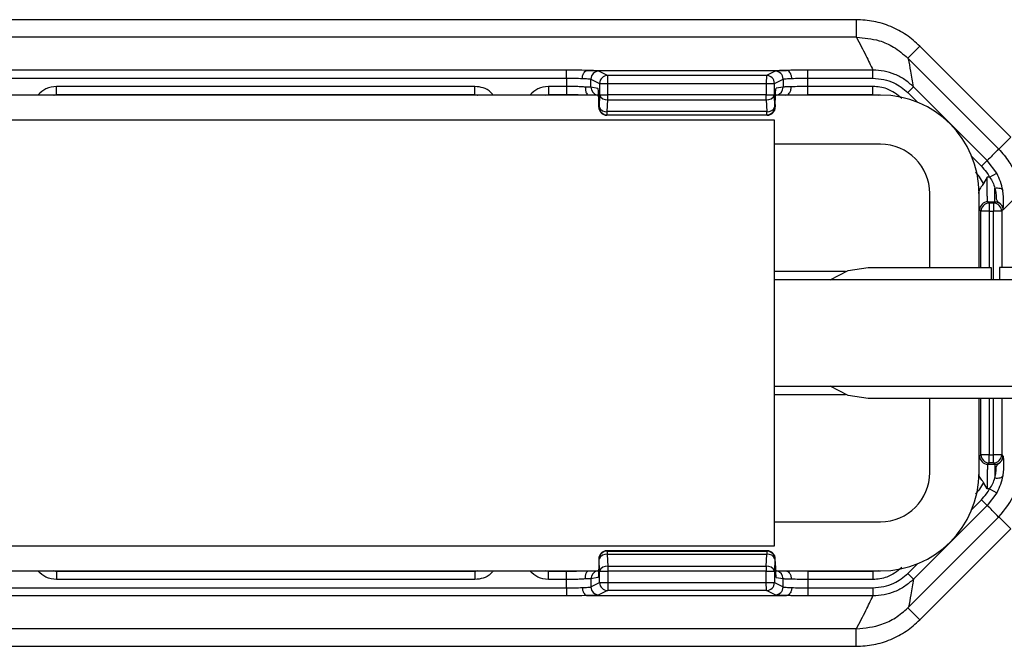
# Model space of a CAD drawing. Header units: millimetres. Extents: x -724 to 2929, y 427 to 799.
# Tile 32 of 50: x 552 to 612, y 427 to 466. Entities that reach past the tile are written whole.
import ezdxf

# ---------------------------------------------------------------- set-up
doc = ezdxf.new("R2010")
doc.units = ezdxf.units.MM

# ---------------------------------------------------------------- blocks, each defined once
blk = doc.blocks.new('Drawing View3')
at = {"color": 7, "linetype": 'Continuous', "lineweight": 25}
for p, q in [((1074.957, 22.345), (972.943, 22.345)), ((1074.957, 22.345), (1074.957, 21.28)), ((1074.957, 21.28), (972.943, 21.28)), ((1078.845, 20.733), (1078.115, 20.004)), ((1078.845, 20.733), (1084.386, 15.193)), ((1078.115, 20.004), (1078.157, 19.962)), ((1083.647, 14.472), (1078.157, 19.962)), ((1057.288, 19.276), (990.612, 19.276)), ((1057.288, 18.787), (1057.288, 19.276)), ((1058.581, 19.252), (1070.709, 19.252)), ((1059.804, 18.951), (1059.275, 19.215)), ((1070.015, 19.215), (1069.486, 18.951)), ((1072.002, 18.787), (1072.002, 19.276)), ((1075.977, 19.276), (1072.002, 19.276)), ((1075.977, 18.787), (1075.977, 19.276)), ((990.612, 18.787), (1057.288, 18.787)), ((1057.288, 18.787), (1057.288, 18.277)), ((1058.786, 18.228), (1058.786, 18.725)), ((1058.786, 18.725), (1059.315, 18.461)), ((1069.486, 18.951), (1059.804, 18.951)), ((1069.975, 18.461), (1070.504, 18.725)), ((1070.504, 18.725), (1070.504, 18.238)), ((1072.002, 18.277), (1072.002, 18.787)), ((1072.002, 18.787), (1075.977, 18.787)), ((1051.71, 18.277), (1026.19, 18.277)), ((1026.19, 17.777), (1026.19, 18.277)), ((1051.71, 17.777), (1051.71, 18.277)), ((1057.288, 18.277), (1056.19, 18.277)), ((1056.19, 18.277), (1056.19, 17.777)), ((1057.288, 18.277), (1057.288, 17.777)), ((1059.211, 18.157), (1058.786, 18.228)), ((1059.316, 18.451), (1059.316, 17.765)), ((1059.316, 18.451), (1059.805, 18.451)), ((1059.805, 18.451), (1069.476, 18.451)), ((1059.805, 17.765), (1059.805, 18.451)), ((1069.476, 18.451), (1069.476, 17.765)), ((1069.975, 17.765), (1069.975, 18.461)), ((1070.504, 18.238), (1070.079, 18.167)), ((1075.977, 18.277), (1072.002, 18.277)), ((1072.002, 17.777), (1072.002, 18.277)), ((1075.977, 17.777), (1075.977, 18.277)), ((1078.106, 17.905), (1078.453, 18.251)), ((1082.938, 13.766), (1078.453, 18.251)), ((1059.328, 17.75), (988.649, 17.75)), ((1026.025, 17.75), (1026.19, 17.783)), ((1026.052, 17.75), (1026.19, 17.778)), ((1026.19, 17.777), (1051.71, 17.777)), ((1051.71, 17.783), (1051.875, 17.75)), ((1051.71, 17.778), (1051.848, 17.75)), ((1056.025, 17.75), (1056.19, 17.783)), ((1056.19, 17.777), (1057.288, 17.777)), ((1059.316, 17.759), (1059.287, 17.031)), ((1059.316, 17.765), (1059.805, 17.765)), ((1059.777, 16.74), (1059.805, 17.467)), ((1069.476, 17.765), (1059.805, 17.765)), ((1059.805, 17.467), (1069.476, 17.467)), ((1069.476, 17.467), (1069.476, 17.765)), ((1069.476, 17.765), (1069.975, 17.765)), ((1069.476, 17.467), (1069.504, 16.74)), ((1070.003, 17.037), (1069.975, 17.765)), ((1076.45, 17.75), (1070.039, 17.75)), ((1072.002, 17.777), (1075.977, 17.777)), ((1075.977, 17.783), (1076.313, 17.75)), ((1078.106, 17.905), (1078.698, 17.313)), ((1059.262, 17.167), (1059.262, 17.025)), ((1059.262, 17.025), (1059.262, 17.167)), ((1059.262, 17.167), (1059.262, 17.167)), ((1059.262, 17.025), (1059.262, 17.025)), ((1059.287, 17.027), (1059.263, 17.015)), ((1070.027, 17.025), (1070.003, 17.037)), ((1070.027, 17.167), (1070.027, 17.025)), ((1070.028, 17.167), (1070.027, 17.167)), ((1070.028, 17.025), (1070.027, 17.025)), ((1070.028, 17.167), (1070.028, 17.025)), ((977.95, 16.25), (1069.95, 16.25)), ((1059.752, 16.525), (1059.776, 16.537)), ((1069.528, 16.525), (1059.752, 16.525)), ((1069.528, 16.525), (1059.752, 16.525)), ((1059.776, 16.537), (1069.504, 16.537)), ((1069.504, 16.74), (1059.777, 16.74)), ((1069.504, 16.537), (1069.504, 16.74)), ((1069.504, 16.537), (1069.528, 16.525)), ((1069.528, 16.525), (1069.528, 16.525)), ((1069.95, 16.25), (1069.95, -9.75)), ((1084.386, 15.193), (1083.656, 14.463)), ((1076.45, 14.75), (1069.95, 14.75)), ((1082.013, 13.998), (1082.592, 13.419)), ((1082.592, 13.419), (1082.938, 13.766)), ((1083.526, 12.984), (1082.938, 13.766)), ((1082.937, 12.747), (1082.723, 12.361)), ((1083.097, 12.747), (1082.937, 12.747)), ((1083.097, 12.747), (1083.526, 12.984)), ((1083.412, 11.248), (1083.412, 12.081)), ((1079.45, 7.25), (1079.45, 11.75)), ((1082.441, 11.75), (1082.443, 11.844)), ((1082.45, 7.25), (1082.45, 11.75)), ((1083.068, 11.168), (1082.988, 11.248)), ((1082.988, 11.248), (1083.412, 11.248)), ((1083.068, 11.168), (1083.068, 10.668)), ((1083.333, 11.168), (1083.068, 11.168)), ((1083.412, 11.248), (1083.333, 11.168)), ((1083.333, 11.168), (1083.333, 10.668)), ((1084.462, 11.298), (1083.951, 10.786)), ((1082.488, 10.748), (1082.568, 10.668)), ((1083.068, 10.668), (1082.568, 10.668)), ((1082.568, 7.25), (1082.568, 10.668)), ((1083.068, 10.668), (1083.333, 10.668)), ((1083.068, 10.668), (1083.068, 7.25)), ((1083.832, 10.668), (1083.333, 10.668)), ((1083.333, 6.5), (1083.333, 10.668)), ((1083.832, 10.668), (1083.912, 10.748)), ((1083.832, 10.668), (1083.832, 7.25)), ((1083.912, 10.748), (1083.951, 10.786)), ((1075.7, 7.25), (1083.2, 7.25)), ((1083.2, 7.25), (1083.2, 6.5)), ((1083.7, 7.25), (1083.7, 6.5)), ((1087.7, 7.25), (1083.7, 7.25)), ((1074.308, 7), (1069.95, 7)), ((1105.45, 6.5), (1069.95, 6.5)), ((1069.95, 0), (1105.45, 0)), ((1069.95, -0.5), (1074.308, -0.5)), ((1087.7, -0.75), (1075.7, -0.75)), ((1079.45, -5.25), (1079.45, -0.75)), ((1082.45, -5.25), (1082.45, -0.75)), ((1082.568, -4.168), (1082.568, -0.75)), ((1083.068, -0.75), (1083.068, -4.168)), ((1083.333, -4.168), (1083.333, -0.75)), ((1083.832, -0.75), (1083.832, -4.168)), ((1082.488, -4.248), (1082.568, -4.168)), ((1083.068, -4.168), (1082.568, -4.168)), ((1083.068, -4.668), (1083.068, -4.168)), ((1083.068, -4.168), (1083.333, -4.168)), ((1083.333, -4.668), (1083.333, -4.168)), ((1083.832, -4.168), (1083.333, -4.168)), ((1083.832, -4.168), (1083.912, -4.248)), ((1083.068, -4.668), (1082.988, -4.748)), ((1082.988, -4.748), (1083.412, -4.748)), ((1083.333, -4.668), (1083.068, -4.668)), ((1083.412, -4.748), (1083.333, -4.668)), ((1083.412, -4.748), (1083.412, -5.581)), ((1083.912, -4.248), (1083.951, -4.286)), ((1082.937, -6.247), (1082.723, -5.861)), ((1083.097, -6.247), (1082.937, -6.247)), ((1083.526, -6.484), (1082.938, -7.266)), ((1083.097, -6.247), (1083.526, -6.484)), ((1082.013, -7.498), (1082.592, -6.919)), ((1082.592, -6.919), (1082.938, -7.266)), ((1082.938, -7.266), (1078.453, -11.751)), ((1069.95, -8.25), (1076.45, -8.25)), ((1083.647, -7.972), (1078.157, -13.462)), ((1084.386, -8.693), (1083.656, -7.963)), ((1078.845, -14.233), (1084.386, -8.693)), ((1069.95, -9.75), (977.95, -9.75)), ((1059.752, -10.025), (1059.776, -10.037)), ((1069.528, -10.025), (1059.752, -10.025)), ((1069.528, -10.025), (1059.752, -10.025)), ((1059.776, -10.037), (1069.504, -10.037)), ((1069.504, -10.037), (1069.528, -10.025)), ((1069.504, -10.037), (1069.504, -10.24)), ((1069.528, -10.025), (1069.528, -10.025)), ((1059.262, -10.525), (1059.262, -10.667)), ((1059.262, -10.525), (1059.262, -10.667)), ((1059.262, -10.525), (1059.262, -10.525)), ((1059.262, -10.667), (1059.262, -10.667)), ((1059.287, -10.527), (1059.263, -10.515)), ((1059.316, -11.259), (1059.287, -10.531)), ((1059.777, -10.24), (1059.805, -10.967)), ((1069.504, -10.24), (1059.777, -10.24)), ((1069.476, -10.967), (1069.504, -10.24)), ((1070.003, -10.537), (1069.975, -11.265)), ((1070.027, -10.525), (1070.003, -10.537)), ((1070.027, -10.667), (1070.027, -10.525)), ((1070.028, -10.525), (1070.027, -10.525)), ((1070.028, -10.667), (1070.027, -10.667)), ((1070.028, -10.667), (1070.028, -10.525)), ((988.572, -11.25), (1059.251, -11.25)), ((1026.19, -11.283), (1026.025, -11.25)), ((1026.052, -11.25), (1026.19, -11.278)), ((1051.71, -11.277), (1026.19, -11.277)), ((1026.19, -11.277), (1026.19, -11.777)), ((1051.875, -11.25), (1051.71, -11.283)), ((1051.71, -11.278), (1051.848, -11.25)), ((1051.71, -11.277), (1051.71, -11.777)), ((1056.19, -11.283), (1056.025, -11.25)), ((1057.288, -11.277), (1056.19, -11.277)), ((1056.19, -11.777), (1056.19, -11.277)), ((1057.288, -11.777), (1057.288, -11.277)), ((1059.316, -11.951), (1059.316, -11.265)), ((1059.316, -11.265), (1059.805, -11.265)), ((1059.805, -10.967), (1069.476, -10.967)), ((1059.805, -11.265), (1059.805, -11.951)), ((1069.476, -11.265), (1059.805, -11.265)), ((1069.476, -10.967), (1069.476, -11.265)), ((1069.476, -11.951), (1069.476, -11.265)), ((1069.476, -11.265), (1069.975, -11.265)), ((1069.962, -11.25), (1076.45, -11.25)), ((1069.975, -11.265), (1069.975, -11.961)), ((1075.977, -11.277), (1072.002, -11.277)), ((1072.002, -11.277), (1072.002, -11.777)), ((1076.313, -11.25), (1075.977, -11.283)), ((1075.977, -11.277), (1075.977, -11.777)), ((1078.106, -11.405), (1078.698, -10.813)), ((1078.106, -11.405), (1078.453, -11.751)), ((1051.71, -11.777), (1026.19, -11.777)), ((1057.288, -11.777), (1056.19, -11.777)), ((1057.288, -12.287), (1057.288, -11.777)), ((1059.211, -11.657), (1058.786, -11.728)), ((1058.786, -11.728), (1058.786, -12.225)), ((1058.786, -12.225), (1059.315, -11.961)), ((1059.316, -11.951), (1059.805, -11.951)), ((1059.805, -11.951), (1069.476, -11.951)), ((1069.975, -11.961), (1070.504, -12.225)), ((1070.504, -11.738), (1070.079, -11.667)), ((1070.504, -12.225), (1070.504, -11.738)), ((1072.002, -11.777), (1072.002, -12.287)), ((1075.977, -11.777), (1072.002, -11.777)), ((990.612, -12.287), (1057.288, -12.287)), ((1057.288, -12.287), (1057.288, -12.776)), ((1059.804, -12.451), (1059.275, -12.715)), ((1069.486, -12.451), (1059.804, -12.451)), ((1070.015, -12.715), (1069.486, -12.451)), ((1072.002, -12.287), (1072.002, -12.776)), ((1072.002, -12.287), (1075.977, -12.287)), ((1075.977, -12.287), (1075.977, -12.776)), ((1057.288, -12.776), (990.612, -12.776)), ((1058.581, -12.752), (1070.709, -12.752)), ((1075.977, -12.776), (1072.002, -12.776)), ((1078.115, -13.504), (1078.157, -13.462)), ((1078.845, -14.233), (1078.115, -13.504)), ((1074.957, -14.78), (972.943, -14.78)), ((1074.957, -15.845), (1074.957, -14.78)), ((972.943, -15.845), (1074.957, -15.845))]:
    blk.add_line(p, q, dxfattribs=at)
at = {"color": 7, "linetype": 'Continuous', "lineweight": 25, "flags": 128}
for points in [[(1083.412, 12.081), (1083.5, 12.09), (1083.585, 12.092), (1083.664, 12.086), (1083.735, 12.072), (1083.795, 12.052), (1083.843, 12.025), (1083.876, 11.993), (1083.893, 11.957)], [(1073.368, 6.5), (1074.464, 7.054), (1075.7, 7.25)], [(1075.7, -0.75), (1074.464, -0.554), (1073.368, 0)], [(1083.412, -5.581), (1083.5, -5.59), (1083.585, -5.592), (1083.664, -5.586), (1083.735, -5.572), (1083.795, -5.552), (1083.843, -5.525), (1083.876, -5.493), (1083.893, -5.457)]]:
    blk.add_lwpolyline(points, dxfattribs=at)
at = {"color": 7, "linetype": 'Continuous', "lineweight": 25}
for centre, radius, start, end in [((1059.276, 18.725), 0.49, 90.12137, 179.93757), ((1070.014, 18.725), 0.49, 0.06243, 89.87863), ((1059.806, 18.46), 0.49, 90.12137, 179.93757), ((1069.484, 18.46), 0.49, 0.06243, 89.87863), ((1069.484, 18.459), 0.491, 0.1836, 89.8164), ((1059.275, 18.227), 0.49, 179.94576, 257.1648), ((1070.005, 18.237), 0.499, 282.69402, 0.06361), ((1059.743, 17.919), 0.457, 200.59392, 277.80251), ((1069.539, 17.928), 0.466, 262.19749, 339.40608), ((1076.45, 11.75), 6, 0, 90), ((1059.753, 17.016), 0.49, 180.06243, 269.87863), ((1059.715, 17.192), 0.457, 200.59392, 277.80251), ((1059.777, 17.028), 0.49, 180.06243, 269.87863), ((1069.567, 17.201), 0.466, 262.19749, 339.40608), ((1069.503, 17.038), 0.5, 270.12137, 359.93757), ((1069.528, 17.025), 0.5, 270, 0), ((1069.527, 17.026), 0.5, 270.12137, 359.93757), ((1076.45, 11.75), 3, 0, 90), ((1082.988, 10.748), 0.5, 90.04597, 179.95403), ((1083.068, 10.668), 0.5, 90.04597, 179.95403), ((1083.332, 10.668), 0.5, 0.04597, 89.95403), ((1083.068, -4.168), 0.5, 180.04597, 269.95403), ((1083.332, -4.168), 0.5, 270.04597, 359.95403), ((1082.988, -4.248), 0.5, 180.04597, 269.95403), ((1076.45, -5.25), 3, 270, 0), ((1076.45, -5.25), 6, 270, 0), ((1059.753, -10.516), 0.49, 90.12137, 179.93757), ((1059.777, -10.528), 0.49, 90.12137, 179.93757), ((1069.503, -10.538), 0.5, 0.06243, 89.87863), ((1069.528, -10.525), 0.5, 0, 90), ((1069.527, -10.526), 0.5, 0.06243, 89.87863), ((1059.715, -10.692), 0.457, 82.19749, 159.40608), ((1069.567, -10.701), 0.466, 20.59392, 97.80251), ((1059.275, -11.727), 0.49, 102.8352, 180.05424), ((1059.743, -11.419), 0.457, 82.19749, 159.40608), ((1069.539, -11.428), 0.466, 20.59392, 97.80251), ((1070.005, -11.737), 0.499, 359.93639, 77.30598), ((1059.806, -11.96), 0.49, 180.06243, 269.87863), ((1069.484, -11.959), 0.491, 270.1836, 359.8164), ((1069.484, -11.96), 0.49, 270.12137, 359.93757), ((1059.276, -12.225), 0.49, 180.06243, 269.87863), ((1070.014, -12.225), 0.49, 270.12137, 359.93757)]:
    blk.add_arc(centre, radius, start, end, dxfattribs=at)
for points, knots in [([(1078.845, 20.733), (1078.577, 20.973), (1078.039, 21.453), (1077.076, 21.953), (1076.039, 22.283), (1075.319, 22.324), (1074.957, 22.345)], [0, 0, 0, 0, 0.249397, 0.499578, 0.748601, 1, 1, 1, 1]), ([(1074.976, 21.28), (1074.973, 21.28), (1074.966, 21.28), (1074.959, 21.28), (1074.957, 21.28)], [0, 0, 0, 0, 0.559994, 1, 1, 1, 1]), ([(1074.976, 21.28), (1075.172, 20.906), (1075.52, 20.238), (1075.837, 19.57), (1075.977, 19.276)], [0, 0, 0, 0, 0.560004, 1, 1, 1, 1]), ([(1074.976, 21.28), (1075.445, 21.238), (1076.232, 21.167), (1077.303, 20.688), (1077.831, 20.243), (1078.115, 20.004)], [0, 0, 0, 0, 0.404901, 0.678921, 1, 1, 1, 1]), ([(1078.453, 18.251), (1078.399, 18.569), (1078.304, 19.136), (1078.202, 19.71), (1078.157, 19.962)], [0, 0, 0, 0, 0.5600014, 1, 1, 1, 1]), ([(1058.57, 19.252), (1058.351, 19.26), (1057.962, 19.274), (1057.494, 19.276), (1057.288, 19.276)], [0, 0, 0, 0, 0.560071, 1, 1, 1, 1]), ([(1058.256, 18.762), (1058.259, 18.797), (1058.263, 18.867), (1058.287, 18.968), (1058.323, 19.058), (1058.382, 19.153), (1058.466, 19.231), (1058.537, 19.245), (1058.57, 19.252)], [0, 0, 0, 0, 0.1395414, 0.2812288, 0.4213499, 0.5563761, 0.7994855, 1, 1, 1, 1]), ([(1058.581, 19.252), (1058.578, 19.252), (1058.575, 19.252), (1058.572, 19.252), (1058.57, 19.252), (1058.57, 19.252)], [0, 0, 0, 0, 0.5592574, 0.7787404, 1, 1, 1, 1]), ([(1059.275, 19.215), (1059.222, 19.223), (1059.128, 19.237), (1058.748, 19.248), (1058.581, 19.252)], [0, 0, 0, 0, 0.560027, 1, 1, 1, 1]), ([(1070.709, 19.252), (1070.501, 19.246), (1070.129, 19.236), (1070.05, 19.221), (1070.015, 19.215)], [0, 0, 0, 0, 0.5599746, 1, 1, 1, 1]), ([(1070.72, 19.252), (1070.719, 19.252), (1070.718, 19.252), (1070.714, 19.252), (1070.711, 19.252), (1070.709, 19.252)], [0, 0, 0, 0, 0.279345, 0.5593131, 1, 1, 1, 1]), ([(1072.002, 19.276), (1071.739, 19.275), (1071.27, 19.272), (1070.888, 19.258), (1070.72, 19.252)], [0, 0, 0, 0, 0.559922, 1, 1, 1, 1]), ([(1071.034, 18.762), (1071.031, 18.797), (1071.027, 18.868), (1071.003, 18.968), (1070.967, 19.058), (1070.908, 19.153), (1070.824, 19.231), (1070.752, 19.245), (1070.72, 19.252)], [0, 0, 0, 0, 0.1398372, 0.2818093, 0.4221533, 0.5572961, 0.800225, 1, 1, 1, 1]), ([(1078.453, 18.251), (1078.281, 18.404), (1077.938, 18.71), (1077.324, 19.028), (1076.665, 19.237), (1076.207, 19.263), (1075.977, 19.276)], [0, 0, 0, 0, 0.250771, 0.499923, 0.749565, 1, 1, 1, 1]), ([(1057.288, 18.787), (1057.461, 18.786), (1057.815, 18.784), (1058.107, 18.77), (1058.256, 18.762)], [0, 0, 0, 0, 0.489175, 1, 1, 1, 1]), ([(1058.256, 18.762), (1058.379, 18.758), (1058.578, 18.751), (1058.741, 18.737), (1058.77, 18.73), (1058.786, 18.725)], [0, 0, 0, 0, 0.429917, 0.697669, 1, 1, 1, 1]), ([(1069.486, 18.95), (1069.485, 18.943), (1069.485, 18.928), (1069.483, 18.852), (1069.481, 18.761), (1069.48, 18.672), (1069.478, 18.567), (1069.476, 18.49), (1069.476, 18.451)], [0, 0, 0, 0, 0.19781, 0.429961, 0.559488, 0.697674, 0.844514, 1, 1, 1, 1]), ([(1069.486, 18.951), (1069.486, 18.951), (1069.486, 18.95), (1069.486, 18.95), (1069.486, 18.95)], [0, 0, 0, 0, 0.56, 1, 1, 1, 1]), ([(1070.504, 18.725), (1070.52, 18.73), (1070.549, 18.737), (1070.712, 18.751), (1070.911, 18.758), (1071.034, 18.762)], [0, 0, 0, 0, 0.302331, 0.570083, 1, 1, 1, 1]), ([(1071.034, 18.762), (1071.183, 18.77), (1071.475, 18.784), (1071.829, 18.786), (1072.002, 18.787)], [0, 0, 0, 0, 0.510825, 1, 1, 1, 1]), ([(1075.977, 18.787), (1076.424, 18.735), (1077.222, 18.642), (1077.836, 18.13), (1078.106, 17.905)], [0, 0, 0, 0, 0.558912, 1, 1, 1, 1]), ([(1026.19, 18.277), (1025.967, 18.251), (1025.53, 18.201), (1025.213, 17.898), (1025.057, 17.75)], [0, 0, 0, 0, 0.511053, 1, 1, 1, 1]), ([(1052.807, 17.75), (1052.763, 17.813), (1052.62, 18.019), (1052.223, 18.219), (1051.881, 18.258), (1051.71, 18.277)], [0, 0, 0, 0, 0.182008, 0.590038, 1, 1, 1, 1]), ([(1056.19, 18.277), (1055.967, 18.251), (1055.53, 18.201), (1055.213, 17.898), (1055.058, 17.75)], [0, 0, 0, 0, 0.512053, 1, 1, 1, 1]), ([(1058.456, 18.238), (1058.376, 18.244), (1058.219, 18.256), (1057.922, 18.268), (1057.609, 18.275), (1057.393, 18.276), (1057.288, 18.277)], [0, 0, 0, 0, 0.263642, 0.518162, 0.7636, 1, 1, 1, 1]), ([(1058.456, 18.238), (1058.452, 18.202), (1058.444, 18.13), (1058.454, 18.026), (1058.477, 17.934), (1058.518, 17.839), (1058.568, 17.774), (1058.588, 17.766), (1058.593, 17.764)], [0, 0, 0, 0, 0.155151, 0.313518, 0.471154, 0.62438, 0.906228, 1, 1, 1, 1]), ([(1059.262, 17.167), (1059.261, 17.307), (1059.259, 17.597), (1059.246, 17.928), (1059.228, 18.122), (1059.216, 18.146), (1059.211, 18.157)], [0, 0, 0, 0, 0.270204, 0.562182, 0.789489, 1, 1, 1, 1]), ([(1059.315, 18.461), (1059.315, 18.461), (1059.315, 18.46), (1059.316, 18.457), (1059.316, 18.454), (1059.316, 18.452), (1059.316, 18.451)], [0, 0, 0, 0, 0.270759, 0.562561, 0.789542, 1, 1, 1, 1]), ([(1069.476, 18.451), (1069.515, 18.452), (1069.588, 18.453), (1069.708, 18.455), (1069.835, 18.458), (1069.945, 18.46), (1069.965, 18.461), (1069.975, 18.461)], [0, 0, 0, 0, 0.15539, 0.290783, 0.500796, 0.757678, 1, 1, 1, 1]), ([(1070.027, 17.167), (1070.028, 17.308), (1070.03, 17.601), (1070.044, 17.936), (1070.062, 18.132), (1070.073, 18.156), (1070.079, 18.167)], [0, 0, 0, 0, 0.270204, 0.562182, 0.789489, 1, 1, 1, 1]), ([(1070.997, 18.25), (1070.883, 18.248), (1070.698, 18.246), (1070.546, 18.242), (1070.519, 18.239), (1070.504, 18.238)], [0, 0, 0, 0, 0.4300201, 0.6977299, 1, 1, 1, 1]), ([(1070.668, 17.75), (1070.703, 17.754), (1070.781, 17.764), (1070.871, 17.843), (1070.933, 17.941), (1070.971, 18.035), (1070.994, 18.14), (1070.996, 18.213), (1070.997, 18.25)], [0, 0, 0, 0, 0.1998895, 0.4433923, 0.5788608, 0.7193153, 0.8609962, 1, 1, 1, 1]), ([(1072.002, 18.277), (1071.821, 18.276), (1071.45, 18.273), (1071.151, 18.258), (1070.997, 18.25)], [0, 0, 0, 0, 0.48812, 1, 1, 1, 1]), ([(1077.746, 17.544), (1077.453, 17.776), (1076.93, 18.191), (1076.269, 18.251), (1075.977, 18.277)], [0, 0, 0, 0, 0.558952, 1, 1, 1, 1]), ([(1057.288, 17.783), (1057.43, 17.783), (1057.713, 17.782), (1058.114, 17.774), (1058.414, 17.765), (1058.551, 17.758), (1058.591, 17.756)], [0, 0, 0, 0, 0.2930127, 0.58578, 0.8784124, 1, 1, 1, 1]), ([(1059.333, 17.757), (1059.323, 17.747), (1059.301, 17.723), (1059.285, 17.612), (1059.274, 17.425), (1059.27, 17.258), (1059.268, 17.167)], [0, 0, 0, 0, 0.171351, 0.4019119, 0.6766016, 1, 1, 1, 1]), ([(1059.316, 17.765), (1059.316, 17.763), (1059.316, 17.761), (1059.316, 17.759), (1059.316, 17.759)], [0, 0, 0, 0, 0.559934, 1, 1, 1, 1]), ([(1059.263, 17.015), (1059.263, 17.015), (1059.263, 17.015), (1059.262, 17.017), (1059.262, 17.019), (1059.262, 17.022), (1059.262, 17.024), (1059.262, 17.025)], [0, 0, 0, 0, 0.176591, 0.367133, 0.563896, 0.790766, 1, 1, 1, 1]), ([(1059.287, 17.031), (1059.287, 17.031), (1059.287, 17.029), (1059.287, 17.028), (1059.287, 17.027), (1059.287, 17.027)], [0, 0, 0, 0, 0.277305, 0.56188, 1, 1, 1, 1]), ([(1059.752, 16.525), (1059.752, 16.525), (1059.752, 16.525), (1059.752, 16.525), (1059.752, 16.525)], [0, 0, 0, 0, 0.56, 1, 1, 1, 1]), ([(1083.647, 14.472), (1083.521, 14.334), (1083.296, 14.087), (1083.047, 13.864), (1082.938, 13.766)], [0, 0, 0, 0, 0.560004, 1, 1, 1, 1]), ([(1083.647, 14.472), (1083.649, 14.47), (1083.652, 14.467), (1083.655, 14.465), (1083.656, 14.463)], [0, 0, 0, 0, 0.56, 1, 1, 1, 1]), ([(1083.656, 14.463), (1083.875, 14.211), (1084.269, 13.757), (1084.752, 12.835), (1084.834, 12.142), (1084.884, 11.717)], [0, 0, 0, 0, 0.325025, 0.586348, 1, 1, 1, 1]), ([(1082.592, 13.419), (1082.699, 13.303), (1082.89, 13.096), (1083.034, 12.854), (1083.097, 12.747)], [0, 0, 0, 0, 0.559707, 1, 1, 1, 1]), ([(1082.723, 12.361), (1082.647, 12.503), (1082.512, 12.756), (1082.317, 12.966), (1082.231, 13.059)], [0, 0, 0, 0, 0.559804, 1, 1, 1, 1]), ([(1082.988, 11.248), (1082.984, 11.259), (1082.976, 11.28), (1082.964, 11.423), (1082.95, 11.701), (1082.939, 12.174), (1082.938, 12.56), (1082.937, 12.747)], [0, 0, 0, 0, 0.1532745, 0.2879824, 0.5008786, 0.7569767, 1, 1, 1, 1]), ([(1083.097, 12.747), (1083.169, 12.639), (1083.311, 12.424), (1083.379, 12.194), (1083.412, 12.081)], [0, 0, 0, 0, 0.507374, 1, 1, 1, 1]), ([(1083.893, 11.957), (1083.855, 12.13), (1083.778, 12.478), (1083.61, 12.815), (1083.526, 12.984)], [0, 0, 0, 0, 0.498303, 1, 1, 1, 1]), ([(1082.723, 12.361), (1082.696, 12.318), (1082.635, 12.224), (1082.53, 12.106), (1082.465, 11.992), (1082.446, 11.907), (1082.443, 11.861), (1082.443, 11.849), (1082.443, 11.846), (1082.443, 11.845), (1082.443, 11.844), (1082.443, 11.844), (1082.443, 11.844)], [0, 0, 0, 0, 0.225454, 0.499184, 0.748894, 0.936665, 0.983228, 0.995234, 0.998482, 0.99944, 0.999764, 1, 1, 1, 1]), ([(1083.412, 12.081), (1083.439, 11.965), (1083.492, 11.733), (1083.49, 11.462), (1083.516, 11.33), (1083.588, 11.256), (1083.669, 11.2), (1083.786, 11.103), (1083.89, 10.943), (1083.904, 10.819), (1083.912, 10.748)], [0, 0, 0, 0, 0.199132, 0.396786, 0.598319, 0.653095, 0.717496, 0.81564, 0.895739, 1, 1, 1, 1]), ([(1083.946, 11.285), (1083.947, 11.387), (1083.948, 11.593), (1083.912, 11.835), (1083.893, 11.957)], [0, 0, 0, 0, 0.493609, 1, 1, 1, 1]), ([(1083.412, 11.248), (1083.447, 11.246), (1083.514, 11.242), (1083.639, 11.202), (1083.775, 11.111), (1083.866, 10.975), (1083.906, 10.85), (1083.91, 10.782), (1083.912, 10.748)], [0, 0, 0, 0, 0.130726, 0.257768, 0.5, 0.74226, 0.869295, 1, 1, 1, 1]), ([(1083.912, 10.748), (1083.919, 10.787), (1083.932, 10.856), (1083.942, 11.153), (1083.946, 11.284)], [0, 0, 0, 0, 0.559781, 1, 1, 1, 1]), ([(1082.988, -4.748), (1082.984, -4.759), (1082.976, -4.78), (1082.964, -4.923), (1082.95, -5.201), (1082.939, -5.674), (1082.938, -6.06), (1082.937, -6.247)], [0, 0, 0, 0, 0.1532647, 0.2879693, 0.5008785, 0.7569683, 1, 1, 1, 1]), ([(1083.412, -4.748), (1083.447, -4.746), (1083.514, -4.742), (1083.639, -4.702), (1083.775, -4.611), (1083.866, -4.475), (1083.906, -4.35), (1083.91, -4.282), (1083.912, -4.248)], [0, 0, 0, 0, 0.1307052, 0.2577402, 0.4999998, 0.742232, 0.869274, 1, 1, 1, 1]), ([(1083.412, -5.581), (1083.439, -5.465), (1083.492, -5.233), (1083.49, -4.962), (1083.516, -4.83), (1083.588, -4.756), (1083.669, -4.7), (1083.786, -4.603), (1083.89, -4.443), (1083.904, -4.319), (1083.912, -4.248)], [0, 0, 0, 0, 0.199132, 0.396786, 0.598319, 0.653095, 0.717496, 0.81564, 0.895739, 1, 1, 1, 1]), ([(1083.946, -4.785), (1083.947, -4.887), (1083.948, -5.093), (1083.912, -5.335), (1083.893, -5.457)], [0, 0, 0, 0, 0.493609, 1, 1, 1, 1]), ([(1083.912, -4.248), (1083.919, -4.287), (1083.932, -4.356), (1083.942, -4.653), (1083.946, -4.784)], [0, 0, 0, 0, 0.559781, 1, 1, 1, 1]), ([(1082.723, -5.861), (1082.692, -5.814), (1082.631, -5.72), (1082.525, -5.599), (1082.456, -5.48), (1082.447, -5.386), (1082.443, -5.344)], [0, 0, 0, 0, 0.249356, 0.499656, 0.772858, 1, 1, 1, 1]), ([(1083.656, -7.963), (1084.03, -7.501), (1084.778, -6.577), (1084.902, -5.396), (1084.964, -4.806)], [0, 0, 0, 0, 0.500454, 1, 1, 1, 1]), ([(1082.723, -5.861), (1082.647, -6.003), (1082.512, -6.256), (1082.317, -6.466), (1082.231, -6.559)], [0, 0, 0, 0, 0.559804, 1, 1, 1, 1]), ([(1083.097, -6.247), (1083.169, -6.139), (1083.311, -5.924), (1083.379, -5.694), (1083.412, -5.581)], [0, 0, 0, 0, 0.507374, 1, 1, 1, 1]), ([(1083.893, -5.457), (1083.855, -5.63), (1083.778, -5.978), (1083.61, -6.315), (1083.526, -6.484)], [0, 0, 0, 0, 0.498303, 1, 1, 1, 1]), ([(1082.592, -6.919), (1082.699, -6.803), (1082.89, -6.596), (1083.034, -6.354), (1083.097, -6.247)], [0, 0, 0, 0, 0.5597072, 1, 1, 1, 1]), ([(1083.647, -7.972), (1083.521, -7.834), (1083.296, -7.587), (1083.047, -7.364), (1082.938, -7.266)], [0, 0, 0, 0, 0.560004, 1, 1, 1, 1]), ([(1083.647, -7.972), (1083.649, -7.97), (1083.652, -7.967), (1083.655, -7.965), (1083.656, -7.963)], [0, 0, 0, 0, 0.56, 1, 1, 1, 1]), ([(1059.752, -10.025), (1059.752, -10.025), (1059.752, -10.025), (1059.752, -10.025), (1059.752, -10.025)], [0, 0, 0, 0, 0.56, 1, 1, 1, 1]), ([(1059.262, -10.667), (1059.261, -10.807), (1059.259, -11.097), (1059.246, -11.428), (1059.228, -11.622), (1059.216, -11.646), (1059.211, -11.657)], [0, 0, 0, 0, 0.270204, 0.562182, 0.789489, 1, 1, 1, 1]), ([(1059.263, -10.515), (1059.263, -10.515), (1059.263, -10.515), (1059.262, -10.517), (1059.262, -10.519), (1059.262, -10.522), (1059.262, -10.524), (1059.262, -10.525)], [0, 0, 0, 0, 0.176591, 0.367133, 0.563896, 0.790766, 1, 1, 1, 1]), ([(1059.287, -10.531), (1059.287, -10.531), (1059.287, -10.529), (1059.287, -10.528), (1059.287, -10.527), (1059.287, -10.527)], [0, 0, 0, 0, 0.277305, 0.56188, 1, 1, 1, 1]), ([(1069.955, -11.26), (1069.965, -11.25), (1069.988, -11.226), (1070.004, -11.115), (1070.015, -10.927), (1070.02, -10.758), (1070.022, -10.667)], [0, 0, 0, 0, 0.1685579, 0.3998145, 0.6754078, 1, 1, 1, 1]), ([(1070.027, -10.667), (1070.028, -10.808), (1070.03, -11.101), (1070.044, -11.436), (1070.062, -11.632), (1070.073, -11.656), (1070.079, -11.667)], [0, 0, 0, 0, 0.270204, 0.562182, 0.789489, 1, 1, 1, 1]), ([(1026.19, -11.777), (1025.967, -11.751), (1025.53, -11.701), (1025.213, -11.398), (1025.057, -11.25)], [0, 0, 0, 0, 0.5110526, 1, 1, 1, 1]), ([(1052.807, -11.25), (1052.763, -11.313), (1052.62, -11.519), (1052.223, -11.719), (1051.881, -11.758), (1051.71, -11.777)], [0, 0, 0, 0, 0.182008, 0.590038, 1, 1, 1, 1]), ([(1056.19, -11.777), (1055.967, -11.751), (1055.53, -11.701), (1055.213, -11.398), (1055.058, -11.25)], [0, 0, 0, 0, 0.512053, 1, 1, 1, 1]), ([(1058.591, -11.256), (1058.551, -11.258), (1058.414, -11.265), (1058.114, -11.274), (1057.713, -11.282), (1057.43, -11.283), (1057.288, -11.283)], [0, 0, 0, 0, 0.121339, 0.414054, 0.706904, 1, 1, 1, 1]), ([(1058.456, -11.738), (1058.452, -11.702), (1058.444, -11.63), (1058.454, -11.527), (1058.477, -11.435), (1058.517, -11.339), (1058.567, -11.274), (1058.587, -11.266), (1058.592, -11.264)], [0, 0, 0, 0, 0.1550213, 0.3132251, 0.4706608, 0.6236755, 0.9052894, 1, 1, 1, 1]), ([(1059.316, -11.265), (1059.316, -11.263), (1059.316, -11.261), (1059.316, -11.259), (1059.316, -11.259)], [0, 0, 0, 0, 0.559934, 1, 1, 1, 1]), ([(1070.668, -11.25), (1070.703, -11.254), (1070.781, -11.264), (1070.871, -11.342), (1070.934, -11.44), (1070.971, -11.534), (1070.994, -11.639), (1070.996, -11.713), (1070.997, -11.75)], [0, 0, 0, 0, 0.198541, 0.441673, 0.577338, 0.718197, 0.860416, 1, 1, 1, 1]), ([(1077.746, -11.044), (1077.453, -11.276), (1076.93, -11.691), (1076.269, -11.751), (1075.977, -11.777)], [0, 0, 0, 0, 0.558952, 1, 1, 1, 1]), ([(1075.977, -12.287), (1076.424, -12.235), (1077.222, -12.142), (1077.836, -11.63), (1078.106, -11.405)], [0, 0, 0, 0, 0.558912, 1, 1, 1, 1]), ([(1058.456, -11.738), (1058.376, -11.744), (1058.219, -11.756), (1057.922, -11.768), (1057.609, -11.775), (1057.393, -11.776), (1057.288, -11.777)], [0, 0, 0, 0, 0.263642, 0.518162, 0.7636, 1, 1, 1, 1]), ([(1059.315, -11.961), (1059.315, -11.961), (1059.315, -11.96), (1059.316, -11.957), (1059.316, -11.954), (1059.316, -11.952), (1059.316, -11.951)], [0, 0, 0, 0, 0.270759, 0.562561, 0.789542, 1, 1, 1, 1]), ([(1069.486, -12.45), (1069.485, -12.443), (1069.485, -12.428), (1069.483, -12.352), (1069.481, -12.261), (1069.48, -12.172), (1069.478, -12.067), (1069.476, -11.99), (1069.476, -11.951)], [0, 0, 0, 0, 0.19781, 0.429961, 0.559488, 0.697674, 0.844514, 1, 1, 1, 1]), ([(1069.476, -11.951), (1069.515, -11.952), (1069.588, -11.953), (1069.708, -11.955), (1069.835, -11.958), (1069.945, -11.96), (1069.965, -11.961), (1069.975, -11.961)], [0, 0, 0, 0, 0.155365, 0.290749, 0.500796, 0.757657, 1, 1, 1, 1]), ([(1070.997, -11.75), (1070.883, -11.748), (1070.698, -11.746), (1070.546, -11.742), (1070.519, -11.739), (1070.504, -11.738)], [0, 0, 0, 0, 0.43002, 0.69773, 1, 1, 1, 1]), ([(1072.002, -11.777), (1071.821, -11.776), (1071.45, -11.773), (1071.151, -11.758), (1070.997, -11.75)], [0, 0, 0, 0, 0.48812, 1, 1, 1, 1]), ([(1078.453, -11.751), (1078.281, -11.904), (1077.938, -12.21), (1077.324, -12.528), (1076.665, -12.737), (1076.207, -12.763), (1075.977, -12.776)], [0, 0, 0, 0, 0.2507715, 0.4999227, 0.7495649, 1, 1, 1, 1]), ([(1078.453, -11.751), (1078.399, -12.069), (1078.304, -12.636), (1078.202, -13.21), (1078.157, -13.462)], [0, 0, 0, 0, 0.560001, 1, 1, 1, 1]), ([(1057.288, -12.287), (1057.461, -12.286), (1057.815, -12.284), (1058.107, -12.27), (1058.256, -12.262)], [0, 0, 0, 0, 0.489175, 1, 1, 1, 1]), ([(1058.256, -12.262), (1058.379, -12.258), (1058.578, -12.251), (1058.741, -12.237), (1058.77, -12.23), (1058.786, -12.225)], [0, 0, 0, 0, 0.429917, 0.697669, 1, 1, 1, 1]), ([(1058.256, -12.262), (1058.259, -12.297), (1058.263, -12.368), (1058.287, -12.468), (1058.323, -12.558), (1058.382, -12.653), (1058.466, -12.731), (1058.538, -12.745), (1058.57, -12.752)], [0, 0, 0, 0, 0.139837, 0.281809, 0.422153, 0.557296, 0.800225, 1, 1, 1, 1]), ([(1069.486, -12.451), (1069.486, -12.451), (1069.486, -12.45), (1069.486, -12.45), (1069.486, -12.45)], [0, 0, 0, 0, 0.56, 1, 1, 1, 1]), ([(1070.504, -12.225), (1070.52, -12.23), (1070.549, -12.237), (1070.712, -12.251), (1070.911, -12.258), (1071.034, -12.262)], [0, 0, 0, 0, 0.302331, 0.570083, 1, 1, 1, 1]), ([(1071.034, -12.262), (1071.031, -12.297), (1071.027, -12.367), (1071.003, -12.468), (1070.967, -12.558), (1070.908, -12.653), (1070.824, -12.731), (1070.753, -12.745), (1070.72, -12.752)], [0, 0, 0, 0, 0.139541, 0.281229, 0.42135, 0.556376, 0.799485, 1, 1, 1, 1]), ([(1071.034, -12.262), (1071.183, -12.27), (1071.475, -12.284), (1071.829, -12.286), (1072.002, -12.287)], [0, 0, 0, 0, 0.510825, 1, 1, 1, 1]), ([(1058.57, -12.752), (1058.351, -12.76), (1057.962, -12.774), (1057.494, -12.776), (1057.288, -12.776)], [0, 0, 0, 0, 0.560071, 1, 1, 1, 1]), ([(1058.581, -12.752), (1058.578, -12.752), (1058.575, -12.752), (1058.572, -12.752), (1058.57, -12.752), (1058.57, -12.752)], [0, 0, 0, 0, 0.559257, 0.77874, 1, 1, 1, 1]), ([(1059.275, -12.715), (1059.222, -12.723), (1059.128, -12.737), (1058.748, -12.748), (1058.581, -12.752)], [0, 0, 0, 0, 0.560027, 1, 1, 1, 1]), ([(1070.709, -12.752), (1070.501, -12.746), (1070.129, -12.736), (1070.05, -12.721), (1070.015, -12.715)], [0, 0, 0, 0, 0.559975, 1, 1, 1, 1]), ([(1070.72, -12.752), (1070.719, -12.752), (1070.718, -12.752), (1070.714, -12.752), (1070.711, -12.752), (1070.709, -12.752)], [0, 0, 0, 0, 0.279345, 0.559313, 1, 1, 1, 1]), ([(1072.002, -12.776), (1071.739, -12.775), (1071.27, -12.772), (1070.888, -12.758), (1070.72, -12.752)], [0, 0, 0, 0, 0.559922, 1, 1, 1, 1]), ([(1074.976, -14.78), (1075.172, -14.406), (1075.52, -13.738), (1075.837, -13.07), (1075.977, -12.776)], [0, 0, 0, 0, 0.560004, 1, 1, 1, 1]), ([(1074.976, -14.78), (1075.504, -14.727), (1076.337, -14.642), (1077.388, -14.123), (1077.868, -13.714), (1078.115, -13.504)], [0, 0, 0, 0, 0.455145, 0.719094, 1, 1, 1, 1]), ([(1074.957, -15.845), (1075.319, -15.824), (1076.039, -15.783), (1077.076, -15.453), (1078.039, -14.953), (1078.577, -14.473), (1078.845, -14.233)], [0, 0, 0, 0, 0.251399, 0.500422, 0.750603, 1, 1, 1, 1]), ([(1074.976, -14.78), (1074.973, -14.78), (1074.966, -14.78), (1074.959, -14.78), (1074.957, -14.78)], [0, 0, 0, 0, 0.559994, 1, 1, 1, 1])]:
    blk.add_open_spline(points, degree=3, knots=knots, dxfattribs=at)
for points in [[(1059.805, 18.451), (1059.805, 18.515), (1059.805, 18.644), (1059.805, 18.808), (1059.805, 18.924), (1059.805, 18.942), (1059.804, 18.951)], [(1058.786, 18.228), (1058.765, 18.23), (1058.723, 18.233), (1058.545, 18.236), (1058.456, 18.238)], [(1059.805, 17.467), (1059.805, 17.513), (1059.805, 17.604), (1059.805, 17.711), (1059.805, 17.765)], [(1059.776, 16.537), (1059.776, 16.541), (1059.776, 16.548), (1059.776, 16.59), (1059.777, 16.653), (1059.777, 16.711), (1059.777, 16.74)], [(1059.776, -10.037), (1059.776, -10.041), (1059.776, -10.048), (1059.776, -10.09), (1059.777, -10.153), (1059.777, -10.211), (1059.777, -10.24)], [(1059.805, -10.967), (1059.805, -11.013), (1059.805, -11.104), (1059.805, -11.211), (1059.805, -11.265)], [(1058.786, -11.728), (1058.765, -11.73), (1058.723, -11.733), (1058.545, -11.736), (1058.456, -11.738)], [(1059.805, -11.951), (1059.805, -12.015), (1059.805, -12.144), (1059.805, -12.308), (1059.805, -12.424), (1059.805, -12.442), (1059.804, -12.451)]]:
    blk.add_open_spline(points, degree=3, dxfattribs=at)

msp = doc.modelspace()

# ---------------------------------------------------------------- block references
at = {"color": 7, "linetype": 'Continuous', "lineweight": 25}
msp.add_blockref('Drawing View3', (-471.927, 443.164), dxfattribs=at)

doc.saveas('drawing.dxf')
